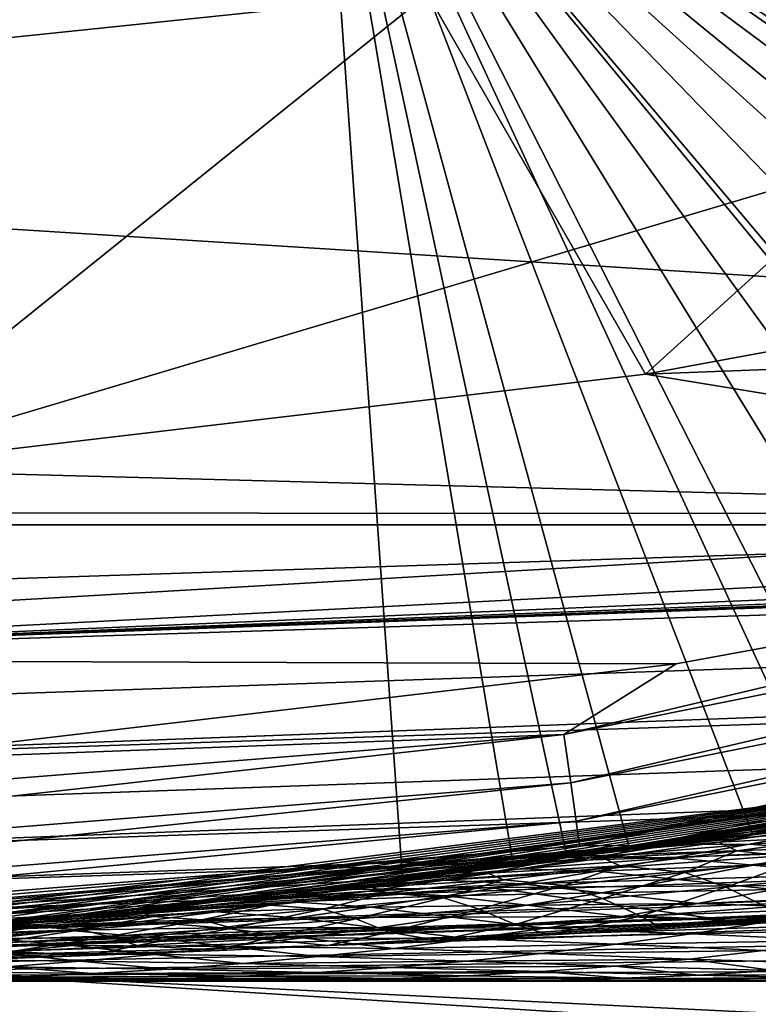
# Model space of a CAD drawing. Header units: metres. Extents: x -31 to 167, y -24 to 31.
# Tile 31 of 155: x 2.16 to 3.43, y -22.54 to -20.85. Entities that reach past the tile are written whole.
import ezdxf

# ---------------------------------------------------------------- set-up
doc = ezdxf.new("R2010")
doc.units = ezdxf.units.M
doc.layers.add('solid_12_381_042_XXX', color=7, linetype='CONTINUOUS')

msp = doc.modelspace()

# ---------------------------------------------------------------- linework, layer by layer
at = {"layer": 'solid_12_381_042_XXX'}
for points in [[(5.305753, -19.801424, 115.540306), (2.675548, -20.324623, 115.540306), (5.216738, -22.039478, 115.540306)], [(7.173715, -20.032532, 145.355606), (1.098332, -21.84267, 145.188568), (6.328181, -21.672487, 145.193069)], [(1.724282, -20.605017, 145.302948), (1.098332, -21.84267, 145.188568), (7.173715, -20.032532, 145.355606)], [(-12.85965, -20.263948, -4), (12.859702, -20.263912, -4), (10.218286, -21.716007, -4)], [(-12.85965, -20.263948, -4), (10.218286, -21.716007, -4), (-10.218121, -21.716084, -4)], [(2.675548, -20.324623, 115.540306), (0, -20.50001, 115.540306), (0.098717, -22.499767, 115.540306)], [(2.675548, -20.324623, 115.540306), (0.098717, -22.499767, 115.540306), (2.817331, -22.322929, 115.540306)], [(2.675548, -20.324623, 115.540306), (2.817331, -22.322929, 115.540306), (3.007143, -22.29921, 115.540306)], [(2.675548, -20.324623, 115.540306), (5.164713, -22.045605, 115.540306), (5.216738, -22.039478, 115.540306)], [(2.675548, -20.324623, 115.540306), (5.020574, -22.062441, 115.540306), (5.164713, -22.045605, 115.540306)], [(2.675548, -20.324623, 115.540306), (4.829672, -22.08452, 115.540306), (5.020574, -22.062441, 115.540306)], [(2.675548, -20.324623, 115.540306), (4.644061, -22.105917, 115.540306), (4.829672, -22.08452, 115.540306)], [(2.675548, -20.324623, 115.540306), (4.428378, -22.13089, 115.540306), (4.644061, -22.105917, 115.540306)], [(2.675548, -20.324623, 115.540306), (4.220433, -22.154917, 115.540306), (4.428378, -22.13089, 115.540306)], [(2.675548, -20.324623, 115.540306), (4.190428, -22.158386, 115.540306), (4.220433, -22.154917, 115.540306)], [(2.675548, -20.324623, 115.540306), (4.019989, -22.178137, 115.540306), (4.190428, -22.158386, 115.540306)], [(2.675548, -20.324623, 115.540306), (3.826824, -22.200722, 115.540306), (4.019989, -22.178137, 115.540306)], [(2.675548, -20.324623, 115.540306), (3.641138, -22.222599, 115.540306), (3.826824, -22.200722, 115.540306)], [(2.675548, -20.324623, 115.540306), (3.557844, -22.232471, 115.540306), (3.641138, -22.222599, 115.540306)], [(2.675548, -20.324623, 115.540306), (3.419142, -22.249022, 115.540306), (3.557844, -22.232471, 115.540306)], [(2.675548, -20.324623, 115.540306), (3.207766, -22.274569, 115.540306), (3.419142, -22.249022, 115.540306)], [(2.675548, -20.324623, 115.540306), (3.100351, -22.28771, 115.540306), (3.207766, -22.274569, 115.540306)], [(2.675548, -20.324623, 115.540306), (3.007143, -22.29921, 115.540306), (3.100351, -22.28771, 115.540306)], [(0.131403, -20.999588, 119.302742), (0, -20.693052, 128.090302), (2.701556, -20.51598, 128.090302)], [(1.49894, -20.946436, 119.302742), (0.131403, -20.999588, 119.302742), (2.701556, -20.51598, 128.090302)], [(2.860106, -20.804321, 119.302742), (1.49894, -20.946436, 119.302742), (2.701556, -20.51598, 128.090302)], [(3.234713, -21.457525, 118.090302), (2.860106, -20.804321, 119.302742), (4.209201, -20.573833, 119.302742)], [(3.234713, -21.457525, 118.090302), (4.209201, -20.573833, 119.302742), (4.613615, -21.203871, 118.090302)], [(1.844466, -21.621424, 118.090302), (1.49894, -20.946436, 119.302742), (2.860106, -20.804321, 119.302742)], [(1.844466, -21.621424, 118.090302), (2.860106, -20.804321, 119.302742), (3.234713, -21.457525, 118.090302)], [(30.458731, -20.871367, 145.200577), (27.731813, -20.962883, 145.200546), (1.101772, -21.944231, 145.171127)], [(30.475584, -21.027136, 145.163269), (30.458731, -20.871367, 145.200577), (1.101772, -21.944231, 145.171127)], [(27.731813, -20.962883, 145.200546), (22.266556, -21.145466, 145.199921), (1.101772, -21.944231, 145.171127)], [(30.475584, -21.027136, 145.163269), (1.101772, -21.944231, 145.171127), (1.105104, -22.042147, 145.138947)], [(30.475584, -21.027136, 145.163269), (1.105104, -22.042147, 145.138947), (1.108254, -22.134291, 145.092712)], [(30.480701, -21.179323, 145.085571), (30.475584, -21.027136, 145.163269), (1.108254, -22.134291, 145.092712)], [(22.266556, -21.145466, 145.199921), (16.909431, -21.32365, 145.198517), (1.101772, -21.944231, 145.171127)], [(30.480701, -21.179323, 145.085571), (1.108254, -22.134291, 145.092712), (1.111157, -22.218639, 145.033432)], [(30.480701, -21.179323, 145.085571), (1.111157, -22.218639, 145.033432), (1.113749, -22.293367, 144.962402)], [(30.485147, -21.311567, 144.969437), (30.480701, -21.179323, 145.085571), (1.113749, -22.293367, 144.962402)], [(3.234713, -21.457525, 118.090302), (4.613615, -21.203871, 118.090302), (6.090599, -21.348061, 118.090302)], [(16.909431, -21.32365, 145.198517), (11.59931, -21.499329, 145.196289), (1.101772, -21.944231, 145.171127)], [(30.485147, -21.311567, 144.969437), (1.113749, -22.293367, 144.962402), (1.115974, -22.356852, 144.881149)], [(30.488472, -21.410526, 144.824249), (30.485147, -21.311567, 144.969437), (1.115974, -22.356852, 144.881149)], [(3.234713, -21.457525, 118.090302), (6.090599, -21.348061, 118.090302), (4.699015, -21.696951, 118.090302)], [(30.488472, -21.410526, 144.824249), (1.115974, -22.356852, 144.881149), (1.117785, -22.407717, 144.791443)], [(30.488472, -21.410526, 144.824249), (1.117785, -22.407717, 144.791443), (1.119141, -22.444855, 144.695236)], [(30.490433, -21.468952, 144.664551), (30.488472, -21.410526, 144.824249), (1.119141, -22.444855, 144.695236)], [(1.844466, -21.621424, 118.090302), (3.234713, -21.457525, 118.090302), (4.699015, -21.696951, 118.090302)], [(30.490433, -21.468952, 144.664551), (1.119141, -22.444855, 144.695236), (1.120013, -22.467457, 144.59462)], [(30.490433, -21.468952, 144.664551), (1.120013, -22.467457, 144.59462), (30.500629, -21.486912, 144.505814)], [(30.306597, -21.47505, 142.587402), (3.342655, -22.39138, 142.646759), (4.793259, -22.326357, 142.570847)], [(30.306597, -21.47505, 142.587402), (30.313892, -21.493191, 142.746521), (3.342655, -22.39138, 142.646759)], [(30.313892, -21.493191, 142.746521), (0.756327, -22.487284, 143.625992), (0.756105, -22.487291, 142.760742)], [(30.313892, -21.493191, 142.746521), (0.756105, -22.487291, 142.760742), (1.316925, -22.468094, 142.738541)], [(0.938252, -22.481167, 144.49147), (0.756327, -22.487284, 143.625992), (30.313892, -21.493191, 142.746521)], [(1.120382, -22.47504, 144.491653), (0.938252, -22.481167, 144.49147), (30.313892, -21.493191, 142.746521)], [(1.120013, -22.467457, 144.59462), (1.120382, -22.47504, 144.491653), (30.500629, -21.486912, 144.505814)], [(30.500629, -21.486912, 144.505814), (1.120382, -22.47504, 144.491653), (30.313892, -21.493191, 142.746521)], [(30.313892, -21.493191, 142.746521), (1.316925, -22.468094, 142.738541), (1.896166, -22.447462, 142.714035)], [(30.313892, -21.493191, 142.746521), (1.896166, -22.447462, 142.714035), (3.342655, -22.39138, 142.646759)], [(11.59931, -21.499329, 145.196289), (6.328181, -21.672487, 145.193069), (1.101772, -21.944231, 145.171127)], [(5.699965, -21.551407, 118.104897), (3.094594, -22.076599, 118.104897), (4.699015, -21.696951, 118.090302)], [(3.106219, -22.159534, 118.147484), (3.094594, -22.076599, 118.104897), (5.699965, -21.551407, 118.104897)], [(5.721378, -21.63237, 118.147484), (3.106219, -22.159534, 118.147484), (5.699965, -21.551407, 118.104897)], [(0.443389, -21.695469, 118.090302), (1.844466, -21.621424, 118.090302), (4.699015, -21.696951, 118.090302)], [(3.115446, -22.225357, 118.21389), (3.106219, -22.159534, 118.147484), (5.721378, -21.63237, 118.147484)], [(5.738373, -21.696627, 118.21389), (3.115446, -22.225357, 118.21389), (5.721378, -21.63237, 118.147484)], [(6.328181, -21.672487, 145.193069), (1.098332, -21.84267, 145.188568), (1.101772, -21.944231, 145.171127)], [(0.443389, -21.945522, 118.090302), (0.443389, -21.695469, 118.090302), (4.699015, -21.696951, 118.090302)], [(0.443389, -21.945522, 118.090302), (4.699015, -21.696951, 118.090302), (3.287185, -21.955166, 118.090302)], [(3.094594, -22.076599, 118.104897), (3.287185, -21.955166, 118.090302), (4.699015, -21.696951, 118.090302)], [(5.738373, -21.696627, 118.21389), (3.121369, -22.267612, 118.2976), (3.115446, -22.225357, 118.21389)], [(5.738373, -21.696627, 118.21389), (5.749282, -21.737875, 118.2976), (3.121369, -22.267612, 118.2976)], [(3.802252, -22.176403, 140.716614), (3.229697, -22.266994, 118.390305), (5.960365, -21.696177, 118.390305)], [(5.749282, -21.737875, 118.2976), (5.960365, -21.696177, 118.390305), (3.229697, -22.266994, 118.390305)], [(-10.218121, -21.716084, -4), (10.218286, -21.716007, -4), (7.416245, -22.825409, -4)], [(-10.218121, -21.716084, -4), (7.416245, -22.825409, -4), (-7.416117, -22.825451, -4)], [(3.121369, -22.267612, 118.2976), (5.749282, -21.737875, 118.2976), (3.229697, -22.266994, 118.390305)], [(7.088217, -21.88052), (4.216481, -22.10136), (1.412989, -22.45553)], [(7.088217, -21.88052), (1.412989, -22.45553), (4.289686, -22.596405)], [(0.443389, -21.945522, 118.090302), (3.287185, -21.955166, 118.090302), (1.868766, -22.121359, 118.090302)], [(3.094594, -22.076599, 118.104897), (1.868766, -22.121359, 118.090302), (3.287185, -21.955166, 118.090302)], [(3.094594, -22.076599, 118.104897), (0.446908, -22.371719, 118.147484), (0.445235, -22.287989, 118.104897)], [(3.094594, -22.076599, 118.104897), (0.445235, -22.287989, 118.104897), (1.868766, -22.121359, 118.090302)], [(3.106219, -22.159534, 118.147484), (0.446908, -22.371719, 118.147484), (3.094594, -22.076599, 118.104897)], [(1.536652, -22.447466, 106.4282), (1.412989, -22.45553), (4.216481, -22.10136)], [(1.667902, -22.438095, 106.294121), (1.536652, -22.447466, 106.4282), (4.216481, -22.10136)], [(1.80443, -22.427528, 106.157837), (1.667902, -22.438095, 106.294121), (4.216481, -22.10136)], [(1.946334, -22.415659, 106.019157), (1.80443, -22.427528, 106.157837), (4.216481, -22.10136)], [(2.093494, -22.402395, 105.878212), (1.946334, -22.415659, 106.019157), (4.216481, -22.10136)], [(2.161425, -22.395943, 105.814049), (2.093494, -22.402395, 105.878212), (4.216481, -22.10136)], [(2.246033, -22.387615, 105.734863), (2.161425, -22.395943, 105.814049), (4.216481, -22.10136)], [(2.404133, -22.371189, 105.58886), (2.246033, -22.387615, 105.734863), (4.216481, -22.10136)], [(2.567777, -22.352999, 105.440208), (2.404133, -22.371189, 105.58886), (4.216481, -22.10136)], [(2.73689, -22.332922, 105.288971), (2.567777, -22.352999, 105.440208), (4.216481, -22.10136)], [(2.911446, -22.310839, 105.135139), (2.73689, -22.332922, 105.288971), (4.216481, -22.10136)], [(3.099685, -22.285465, 104.975372), (2.911446, -22.310839, 105.135139), (4.216481, -22.10136)], [(3.165664, -22.276188, 104.919479), (3.099685, -22.285465, 104.975372), (4.216481, -22.10136)], [(3.285853, -22.258778, 104.817795), (3.165664, -22.276188, 104.919479), (4.216481, -22.10136)], [(3.469944, -22.230824, 104.662399), (3.285853, -22.258778, 104.817795), (4.216481, -22.10136)], [(3.106219, -22.159534, 118.147484), (0.448236, -22.438173, 118.21389), (0.446908, -22.371719, 118.147484)], [(3.115446, -22.225357, 118.21389), (0.448236, -22.438173, 118.21389), (3.106219, -22.159534, 118.147484)], [(4.094114, -22.164083, 141.378693), (2.644593, -22.34404, 141.394592), (3.0877, -22.287128, 141.122772)], [(4.418581, -22.216867, 142.000275), (2.644593, -22.34404, 141.394592), (4.094114, -22.164083, 141.378693)], [(4.094114, -22.164083, 141.378693), (3.0877, -22.287128, 141.122772), (3.802252, -22.176403, 140.716614)], [(3.802252, -22.176403, 140.716614), (3.0877, -22.287128, 141.122772), (3.229697, -22.266994, 118.390305)], [(2.966872, -22.339046, 142.043243), (2.644593, -22.34404, 141.394592), (4.418581, -22.216867, 142.000275)], [(2.966872, -22.339046, 142.043243), (4.418581, -22.216867, 142.000275), (4.793259, -22.326357, 142.570847)], [(3.547901, -22.221445, 104.934357), (3.285853, -22.258778, 104.817795), (3.469944, -22.230824, 104.662399)], [(3.547901, -22.221445, 104.934357), (3.415365, -22.243717, 105.128471), (3.285853, -22.258778, 104.817795)], [(3.676829, -22.215576, 105.320251), (3.415365, -22.243717, 105.128471), (3.547901, -22.221445, 104.934357)], [(3.676829, -22.215576, 105.320251), (3.545002, -22.240623, 105.513535), (3.415365, -22.243717, 105.128471)], [(3.115446, -22.225357, 118.21389), (0.449088, -22.480831, 118.2976), (0.448236, -22.438173, 118.21389)], [(3.115446, -22.225357, 118.21389), (3.121369, -22.267612, 118.2976), (0.449088, -22.480831, 118.2976)], [(3.360656, -22.261333, 115.49498), (3.557844, -22.232471, 115.540306), (3.419142, -22.249022, 115.540306)], [(3.591554, -22.249088, 115.426964), (3.557844, -22.232471, 115.540306), (3.360656, -22.261333, 115.49498)], [(3.415365, -22.243717, 105.128471), (3.027149, -22.295618, 105.122246), (3.165664, -22.276188, 104.919479)], [(3.415365, -22.243717, 105.128471), (3.283088, -22.265427, 105.322281), (3.027149, -22.295618, 105.122246)], [(3.415365, -22.243717, 105.128471), (3.165664, -22.276188, 104.919479), (3.285853, -22.258778, 104.817795)], [(3.360656, -22.261333, 115.49498), (3.419142, -22.249022, 115.540306), (3.207766, -22.274569, 115.540306)], [(3.545002, -22.240623, 105.513535), (3.283088, -22.265427, 105.322281), (3.415365, -22.243717, 105.128471)], [(3.545002, -22.240623, 105.513535), (3.413509, -22.264957, 105.706413), (3.283088, -22.265427, 105.322281)], [(3.391484, -22.276276, 115.387398), (3.591554, -22.249088, 115.426964), (3.360656, -22.261333, 115.49498)], [(3.509224, -22.289309, 115.295959), (3.591554, -22.249088, 115.426964), (3.391484, -22.276276, 115.387398)], [(3.681053, -22.24876, 105.889427), (3.413509, -22.264957, 105.706413), (3.545002, -22.240623, 105.513535)], [(3.681053, -22.24876, 105.889427), (3.550096, -22.275385, 106.081657), (3.413509, -22.264957, 105.706413)], [(3.121369, -22.267612, 118.2976), (0.449381, -22.495512, 118.390305), (0.449088, -22.480831, 118.2976)], [(0.55618, -22.493124, 144.490768), (0.449381, -22.495512, 118.390305), (3.229697, -22.266994, 118.390305)], [(3.121369, -22.267612, 118.2976), (3.229697, -22.266994, 118.390305), (0.449381, -22.495512, 118.390305)], [(0.756105, -22.487291, 142.760742), (0.55618, -22.493124, 144.490768), (3.229697, -22.266994, 118.390305)], [(1.160037, -22.470076, 142.436203), (0.756105, -22.487291, 142.760742), (3.229697, -22.266994, 118.390305)], [(1.569058, -22.445223, 142.126968), (1.160037, -22.470076, 142.436203), (3.229697, -22.266994, 118.390305)], [(2.311293, -22.380972, 141.609985), (1.569058, -22.445223, 142.126968), (3.229697, -22.266994, 118.390305)], [(2.644593, -22.34404, 141.394592), (2.311293, -22.380972, 141.609985), (3.229697, -22.266994, 118.390305)], [(3.0877, -22.287128, 141.122772), (2.644593, -22.34404, 141.394592), (3.229697, -22.266994, 118.390305)], [(3.283088, -22.265427, 105.322281), (2.894477, -22.313681, 105.316544), (3.027149, -22.295618, 105.122246)], [(3.283088, -22.265427, 105.322281), (3.151139, -22.286533, 105.515694), (2.894477, -22.313681, 105.316544)], [(3.413509, -22.264957, 105.706413), (3.151139, -22.286533, 105.515694), (3.283088, -22.265427, 105.322281)], [(3.413509, -22.264957, 105.706413), (3.282412, -22.2885, 105.898796), (3.151139, -22.286533, 105.515694)], [(3.162228, -22.288765, 115.448174), (3.360656, -22.261333, 115.49498), (3.207766, -22.274569, 115.540306)], [(3.391484, -22.276276, 115.387398), (3.360656, -22.261333, 115.49498), (3.162228, -22.288765, 115.448174)], [(3.550096, -22.275385, 106.081657), (3.282412, -22.2885, 105.898796), (3.413509, -22.264957, 105.706413)], [(3.151139, -22.286533, 105.515694), (2.762189, -22.331133, 105.510353), (2.894477, -22.313681, 105.316544)], [(3.151139, -22.286533, 105.515694), (3.019588, -22.306986, 105.708611), (2.762189, -22.331133, 105.510353)], [(2.906425, -22.313496, 115.487572), (3.100351, -22.28771, 115.540306), (3.007143, -22.29921, 115.540306)], [(2.963694, -22.314516, 115.400635), (3.100351, -22.28771, 115.540306), (2.906425, -22.313496, 115.487572)], [(3.027149, -22.295618, 105.122246), (2.911446, -22.310839, 105.135139), (3.099685, -22.285465, 104.975372)], [(2.963694, -22.314516, 115.400635), (3.162228, -22.288765, 115.448174), (3.100351, -22.28771, 115.540306)], [(3.191287, -22.301905, 115.347076), (3.162228, -22.288765, 115.448174), (2.963694, -22.314516, 115.400635)], [(3.282412, -22.2885, 105.898796), (3.019588, -22.306986, 105.708611), (3.151139, -22.286533, 105.515694)], [(3.282412, -22.2885, 105.898796), (3.151759, -22.311174, 106.090622), (3.019588, -22.306986, 105.708611)], [(3.027149, -22.295618, 105.122246), (3.099685, -22.285465, 104.975372), (3.165664, -22.276188, 104.919479)], [(3.162228, -22.288765, 115.448174), (3.207766, -22.274569, 115.540306), (3.100351, -22.28771, 115.540306)], [(3.419568, -22.300896, 106.273354), (3.151759, -22.311174, 106.090622), (3.282412, -22.2885, 105.898796)], [(3.191287, -22.301905, 115.347076), (3.391484, -22.276276, 115.387398), (3.162228, -22.288765, 115.448174)], [(3.302106, -22.313334, 115.261261), (3.391484, -22.276276, 115.387398), (3.191287, -22.301905, 115.347076)], [(3.550096, -22.275385, 106.081657), (3.419568, -22.300896, 106.273354), (3.282412, -22.2885, 105.898796)], [(3.302106, -22.313334, 115.261261), (3.509224, -22.289309, 115.295959), (3.391484, -22.276276, 115.387398)], [(3.372514, -22.338711, 115.166794), (3.509224, -22.289309, 115.295959), (3.302106, -22.313334, 115.261261)], [(3.372514, -22.338711, 115.166794), (3.584134, -22.318087, 115.195808), (3.509224, -22.289309, 115.295959)], [(3.550096, -22.275385, 106.081657), (3.720074, -22.28944, 106.407761), (3.419568, -22.300896, 106.273354)], [(3.419568, -22.300896, 106.273354), (3.720074, -22.28944, 106.407761), (3.587735, -22.316854, 106.602127)], [(3.019588, -22.306986, 105.708611), (2.630348, -22.347948, 105.70359), (2.762189, -22.331133, 105.510353)], [(3.019588, -22.306986, 105.708611), (2.888488, -22.326735, 105.900963), (2.630348, -22.347948, 105.70359)], [(2.906425, -22.313496, 115.487572), (3.007143, -22.29921, 115.540306), (2.817331, -22.322929, 115.540306)], [(3.151759, -22.311174, 106.090622), (2.888488, -22.326735, 105.900963), (3.019588, -22.306986, 105.708611)], [(3.027149, -22.295618, 105.122246), (2.894477, -22.313681, 105.316544), (2.911446, -22.310839, 105.135139)], [(2.990972, -22.325972, 115.306023), (3.191287, -22.301905, 115.347076), (2.963694, -22.314516, 115.400635)], [(3.094867, -22.335909, 115.225838), (3.191287, -22.301905, 115.347076), (2.990972, -22.325972, 115.306023)], [(3.094867, -22.335909, 115.225838), (3.302106, -22.313334, 115.261261), (3.191287, -22.301905, 115.347076)], [(3.419568, -22.300896, 106.273354), (3.289479, -22.325195, 106.464485), (3.151759, -22.311174, 106.090622)], [(3.419568, -22.300896, 106.273354), (3.587735, -22.316854, 106.602127), (3.289479, -22.325195, 106.464485)], [(2.62816, -22.34598, 115.481934), (2.817331, -22.322929, 115.540306), (0.098717, -22.499767, 115.540306)], [(2.711493, -22.337751, 115.433121), (2.817331, -22.322929, 115.540306), (2.62816, -22.34598, 115.481934)], [(2.689061, -22.438993, 114.936317), (4.719837, -22.310911, 115.137321), (2.87793, -22.430115, 114.95649)], [(4.717837, -22.367334, 115.049858), (4.719837, -22.310911, 115.137321), (2.689061, -22.438993, 114.936317)], [(2.711493, -22.337751, 115.433121), (2.906425, -22.313496, 115.487572), (2.817331, -22.322929, 115.540306)], [(2.765062, -22.338583, 115.352371), (2.906425, -22.313496, 115.487572), (2.711493, -22.337751, 115.433121)], [(2.894477, -22.313681, 105.316544), (2.73689, -22.332922, 105.288971), (2.911446, -22.310839, 105.135139)], [(2.894477, -22.313681, 105.316544), (2.762189, -22.331133, 105.510353), (2.73689, -22.332922, 105.288971)], [(2.765062, -22.338583, 115.352371), (2.963694, -22.314516, 115.400635), (2.906425, -22.313496, 115.487572)], [(2.990972, -22.325972, 115.306023), (2.963694, -22.314516, 115.400635), (2.765062, -22.338583, 115.352371)], [(2.87793, -22.430115, 114.95649), (4.719837, -22.310911, 115.137321), (3.069695, -22.420504, 114.976585)], [(3.151759, -22.311174, 106.090622), (3.021563, -22.33289, 106.281868), (2.888488, -22.326735, 105.900963)], [(3.289479, -22.325195, 106.464485), (3.021563, -22.33289, 106.281868), (3.151759, -22.311174, 106.090622)], [(3.069695, -22.420504, 114.976585), (4.719837, -22.310911, 115.137321), (3.264541, -22.410097, 114.996689)], [(3.160788, -22.358097, 115.137123), (3.302106, -22.313334, 115.261261), (3.094867, -22.335909, 115.225838)], [(3.160788, -22.358097, 115.137123), (3.372514, -22.338711, 115.166794), (3.302106, -22.313334, 115.261261)], [(3.264541, -22.410097, 114.996689), (4.719837, -22.310911, 115.137321), (3.462641, -22.398809, 115.016891)], [(3.289479, -22.325195, 106.464485), (3.587735, -22.316854, 106.602127), (3.455826, -22.342623, 106.795937)], [(3.443279, -22.373262, 115.072838), (3.584134, -22.318087, 115.195808), (3.372514, -22.338711, 115.166794)], [(2.966872, -22.339046, 142.043243), (1.569058, -22.445223, 142.126968), (2.311293, -22.380972, 141.609985)], [(2.966872, -22.339046, 142.043243), (3.342655, -22.39138, 142.646759), (1.569058, -22.445223, 142.126968)], [(2.966872, -22.339046, 142.043243), (2.311293, -22.380972, 141.609985), (2.644593, -22.34404, 141.394592)], [(2.888488, -22.326735, 105.900963), (2.498978, -22.3641, 105.89624), (2.630348, -22.347948, 105.70359)], [(2.888488, -22.326735, 105.900963), (2.757856, -22.345715, 106.09272), (2.498978, -22.3641, 105.89624)], [(2.516502, -22.360308, 115.377983), (2.711493, -22.337751, 115.433121), (2.62816, -22.34598, 115.481934)], [(2.566342, -22.360973, 115.303413), (2.711493, -22.337751, 115.433121), (2.516502, -22.360308, 115.377983)], [(2.566342, -22.360973, 115.303413), (2.765062, -22.338583, 115.352371), (2.711493, -22.337751, 115.433121)], [(2.790549, -22.348478, 115.264275), (2.765062, -22.338583, 115.352371), (2.566342, -22.360973, 115.303413)], [(2.762189, -22.331133, 105.510353), (2.567777, -22.352999, 105.440208), (2.73689, -22.332922, 105.288971)], [(2.762189, -22.331133, 105.510353), (2.630348, -22.347948, 105.70359), (2.567777, -22.352999, 105.440208)], [(3.021563, -22.33289, 106.281868), (2.757856, -22.345715, 106.09272), (2.888488, -22.326735, 105.900963)], [(3.021563, -22.33289, 106.281868), (2.891827, -22.353561, 106.472527), (2.757856, -22.345715, 106.09272)], [(2.790549, -22.348478, 115.264275), (2.990972, -22.325972, 115.306023), (2.765062, -22.338583, 115.352371)], [(2.887516, -22.357031, 115.189713), (2.990972, -22.325972, 115.306023), (2.790549, -22.348478, 115.264275)], [(2.887516, -22.357031, 115.189713), (3.094867, -22.335909, 115.225838), (2.990972, -22.325972, 115.306023)], [(2.948965, -22.376242, 115.106842), (3.094867, -22.335909, 115.225838), (2.887516, -22.357031, 115.189713)], [(3.15983, -22.348186, 106.655052), (2.891827, -22.353561, 106.472527), (3.021563, -22.33289, 106.281868)], [(2.948965, -22.376242, 115.106842), (3.160788, -22.358097, 115.137123), (3.094867, -22.335909, 115.225838)], [(2.966872, -22.339046, 142.043243), (4.793259, -22.326357, 142.570847), (3.342655, -22.39138, 142.646759)], [(3.289479, -22.325195, 106.464485), (3.15983, -22.348186, 106.655052), (3.021563, -22.33289, 106.281868)], [(3.289479, -22.325195, 106.464485), (3.455826, -22.342623, 106.795937), (3.15983, -22.348186, 106.655052)], [(3.226993, -22.388365, 115.048531), (3.372514, -22.338711, 115.166794), (3.160788, -22.358097, 115.137123)], [(3.226993, -22.388365, 115.048531), (3.443279, -22.373262, 115.072838), (3.372514, -22.338711, 115.166794)], [(2.447326, -22.366507, 115.425491), (2.62816, -22.34598, 115.481934), (0.098717, -22.499767, 115.540306)], [(2.757856, -22.345715, 106.09272), (2.368096, -22.379564, 106.088257), (2.498978, -22.3641, 105.89624)], [(2.757856, -22.345715, 106.09272), (2.627702, -22.363861, 106.283867), (2.368096, -22.379564, 106.088257)], [(2.630348, -22.347948, 105.70359), (2.404133, -22.371189, 105.58886), (2.567777, -22.352999, 105.440208)], [(2.630348, -22.347948, 105.70359), (2.498978, -22.3641, 105.89624), (2.404133, -22.371189, 105.58886)], [(2.516502, -22.360308, 115.377983), (2.62816, -22.34598, 115.481934), (2.447326, -22.366507, 115.425491)], [(2.590029, -22.369423, 115.22184), (2.790549, -22.348478, 115.264275), (2.566342, -22.360973, 115.303413)], [(2.680064, -22.376694, 115.152924), (2.790549, -22.348478, 115.264275), (2.590029, -22.369423, 115.22184)], [(2.891827, -22.353561, 106.472527), (2.627702, -22.363861, 106.283867), (2.757856, -22.345715, 106.09272)], [(2.891827, -22.353561, 106.472527), (2.762549, -22.373104, 106.662582), (2.627702, -22.363861, 106.283867)], [(2.680064, -22.376694, 115.152924), (2.887516, -22.357031, 115.189713), (2.790549, -22.348478, 115.264275)], [(2.737054, -22.393139, 115.075958), (2.887516, -22.357031, 115.189713), (2.680064, -22.376694, 115.152924)], [(2.737054, -22.393139, 115.075958), (2.948965, -22.376242, 115.106842), (2.887516, -22.357031, 115.189713)], [(3.030615, -22.369776, 106.845047), (2.762549, -22.373104, 106.662582), (2.891827, -22.353561, 106.472527)], [(3.15983, -22.348186, 106.655052), (3.030615, -22.369776, 106.845047), (2.891827, -22.353561, 106.472527)], [(3.15983, -22.348186, 106.655052), (3.324341, -22.366642, 106.989197), (3.030615, -22.369776, 106.845047)], [(3.15983, -22.348186, 106.655052), (3.455826, -22.342623, 106.795937), (3.324341, -22.366642, 106.989197)], [(3.324341, -22.366642, 106.989197), (3.455826, -22.342623, 106.795937), (3.702452, -22.350735, 107.009048)], [(3.324341, -22.366642, 106.989197), (3.702452, -22.350735, 107.009048), (3.572483, -22.375479, 107.199928)], [(2.274637, -22.384727, 115.370995), (2.447326, -22.366507, 115.425491), (0.098717, -22.499767, 115.540306)], [(4.717837, -22.367334, 115.049858), (2.689061, -22.438993, 114.936317), (0.634417, -22.496077, 114.691284)], [(4.715707, -22.41449, 114.956757), (4.717837, -22.367334, 115.049858), (0.634417, -22.496077, 114.691284)], [(2.627702, -22.363861, 106.283867), (2.23771, -22.394304, 106.27964), (2.368096, -22.379564, 106.088257)], [(2.627702, -22.363861, 106.283867), (2.498026, -22.381107, 106.474396), (2.23771, -22.394304, 106.27964)], [(2.498978, -22.3641, 105.89624), (2.246033, -22.387615, 105.734863), (2.404133, -22.371189, 105.58886)], [(2.498978, -22.3641, 105.89624), (2.368096, -22.379564, 106.088257), (2.246033, -22.387615, 105.734863)], [(2.321459, -22.381165, 115.322166), (2.447326, -22.366507, 115.425491), (2.274637, -22.384727, 115.370995)], [(2.321459, -22.381165, 115.322166), (2.516502, -22.360308, 115.377983), (2.447326, -22.366507, 115.425491)], [(2.367544, -22.381683, 115.253761), (2.516502, -22.360308, 115.377983), (2.321459, -22.381165, 115.322166)], [(2.367544, -22.381683, 115.253761), (2.566342, -22.360973, 115.303413), (2.516502, -22.360308, 115.377983)], [(2.590029, -22.369423, 115.22184), (2.566342, -22.360973, 115.303413), (2.367544, -22.381683, 115.253761)], [(2.389423, -22.388803, 115.178749), (2.590029, -22.369423, 115.22184), (2.367544, -22.381683, 115.253761)], [(2.472522, -22.394897, 115.115486), (2.590029, -22.369423, 115.22184), (2.389423, -22.388803, 115.178749)], [(2.472522, -22.394897, 115.115486), (2.680064, -22.376694, 115.152924), (2.590029, -22.369423, 115.22184)], [(2.762549, -22.373104, 106.662582), (2.498026, -22.381107, 106.474396), (2.627702, -22.363861, 106.283867)], [(2.762549, -22.373104, 106.662582), (2.633708, -22.391449, 106.852066), (2.498026, -22.381107, 106.474396)], [(2.901812, -22.389891, 107.0345), (2.633708, -22.391449, 106.852066), (2.762549, -22.373104, 106.662582)], [(3.030615, -22.369776, 106.845047), (2.901812, -22.389891, 107.0345), (2.762549, -22.373104, 106.662582)], [(3.030615, -22.369776, 106.845047), (3.193255, -22.388836, 107.181923), (2.901812, -22.389891, 107.0345)], [(3.010635, -22.402498, 115.02375), (3.160788, -22.358097, 115.137123), (2.948965, -22.376242, 115.106842)], [(3.010635, -22.402498, 115.02375), (3.226993, -22.388365, 115.048531), (3.160788, -22.358097, 115.137123)], [(3.030615, -22.369776, 106.845047), (3.324341, -22.366642, 106.989197), (3.193255, -22.388836, 107.181923)], [(3.193255, -22.388836, 107.181923), (3.324341, -22.366642, 106.989197), (3.572483, -22.375479, 107.199928)], [(3.462641, -22.398809, 115.016891), (3.443279, -22.373262, 115.072838), (3.226993, -22.388365, 115.048531)], [(2.10938, -22.400904, 115.318352), (2.274637, -22.384727, 115.370995), (0.098717, -22.499767, 115.540306)], [(1.728899, -22.440363, 142.42366), (1.569058, -22.445223, 142.126968), (3.342655, -22.39138, 142.646759)], [(1.728899, -22.440363, 142.42366), (3.342655, -22.39138, 142.646759), (1.896166, -22.447462, 142.714035)], [(2.368096, -22.379564, 106.088257), (2.031819, -22.408154, 106.004715), (2.161425, -22.395943, 105.814049)], [(2.368096, -22.379564, 106.088257), (2.23771, -22.394304, 106.27964), (2.031819, -22.408154, 106.004715)], [(2.498026, -22.381107, 106.474396), (2.107808, -22.408266, 106.470406), (2.23771, -22.394304, 106.27964)], [(2.498026, -22.381107, 106.474396), (2.368812, -22.397388, 106.66433), (2.107808, -22.408266, 106.470406)], [(2.126372, -22.40033, 115.265671), (2.274637, -22.384727, 115.370995), (2.10938, -22.400904, 115.318352)], [(2.126372, -22.40033, 115.265671), (2.321459, -22.381165, 115.322166), (2.274637, -22.384727, 115.370995)], [(2.168677, -22.400719, 115.203445), (2.321459, -22.381165, 115.322166), (2.126372, -22.40033, 115.265671)], [(2.368096, -22.379564, 106.088257), (2.161425, -22.395943, 105.814049), (2.246033, -22.387615, 105.734863)], [(2.168677, -22.400719, 115.203445), (2.367544, -22.381683, 115.253761), (2.321459, -22.381165, 115.322166)], [(2.389423, -22.388803, 115.178749), (2.367544, -22.381683, 115.253761), (2.168677, -22.400719, 115.203445)], [(2.18874, -22.40662, 115.135017), (2.389423, -22.388803, 115.178749), (2.168677, -22.400719, 115.203445)], [(2.264901, -22.411636, 115.077431), (2.389423, -22.388803, 115.178749), (2.18874, -22.40662, 115.135017)], [(2.264901, -22.411636, 115.077431), (2.472522, -22.394897, 115.115486), (2.389423, -22.388803, 115.178749)], [(2.633708, -22.391449, 106.852066), (2.368812, -22.397388, 106.66433), (2.498026, -22.381107, 106.474396)], [(2.633708, -22.391449, 106.852066), (2.505284, -22.408524, 107.041), (2.368812, -22.397388, 106.66433)], [(2.525066, -22.408785, 115.044518), (2.680064, -22.376694, 115.152924), (2.472522, -22.394897, 115.115486)], [(2.773396, -22.408463, 107.223434), (2.505284, -22.408524, 107.041), (2.633708, -22.391449, 106.852066)], [(2.525066, -22.408785, 115.044518), (2.737054, -22.393139, 115.075958), (2.680064, -22.376694, 115.152924)], [(2.901812, -22.389891, 107.0345), (2.773396, -22.408463, 107.223434), (2.633708, -22.391449, 106.852066)], [(2.794213, -22.415659, 114.998528), (2.948965, -22.376242, 115.106842), (2.737054, -22.393139, 115.075958)], [(2.901812, -22.389891, 107.0345), (3.062541, -22.40913, 107.374161), (2.773396, -22.408463, 107.223434)], [(2.794213, -22.415659, 114.998528), (3.010635, -22.402498, 115.02375), (2.948965, -22.376242, 115.106842)], [(2.901812, -22.389891, 107.0345), (3.193255, -22.388836, 107.181923), (3.062541, -22.40913, 107.374161)], [(3.069695, -22.420504, 114.976585), (3.226993, -22.388365, 115.048531), (3.010635, -22.402498, 115.02375)], [(3.062541, -22.40913, 107.374161), (3.193255, -22.388836, 107.181923), (3.442865, -22.398088, 107.39035)], [(3.069695, -22.420504, 114.976585), (3.264541, -22.410097, 114.996689), (3.226993, -22.388365, 115.048531)], [(3.193255, -22.388836, 107.181923), (3.572483, -22.375479, 107.199928), (3.442865, -22.398088, 107.39035)], [(3.264541, -22.410097, 114.996689), (3.462641, -22.398809, 115.016891), (3.226993, -22.388365, 115.048531)], [(2.23771, -22.394304, 106.27964), (1.902064, -22.419783, 106.195), (2.031819, -22.408154, 106.004715)], [(2.23771, -22.394304, 106.27964), (2.107808, -22.408266, 106.470406), (1.902064, -22.419783, 106.195)], [(1.969772, -22.418077, 115.152451), (2.168677, -22.400719, 115.203445), (2.126372, -22.40033, 115.265671)], [(2.18874, -22.40662, 115.135017), (2.168677, -22.400719, 115.203445), (1.969772, -22.418077, 115.152451)], [(1.988013, -22.422873, 115.090637), (2.18874, -22.40662, 115.135017), (1.969772, -22.418077, 115.152451)], [(2.368812, -22.397388, 106.66433), (1.978372, -22.421392, 106.660561), (2.107808, -22.408266, 106.470406)], [(2.368812, -22.397388, 106.66433), (2.240041, -22.41264, 106.853668), (1.978372, -22.421392, 106.660561)], [(2.057222, -22.426908, 115.038765), (2.18874, -22.40662, 115.135017), (1.988013, -22.422873, 115.090637)], [(2.031819, -22.408154, 106.004715), (2.093494, -22.402395, 105.878212), (2.161425, -22.395943, 105.814049)], [(2.057222, -22.426908, 115.038765), (2.264901, -22.411636, 115.077431), (2.18874, -22.40662, 115.135017)], [(2.505284, -22.408524, 107.041), (2.240041, -22.41264, 106.853668), (2.368812, -22.397388, 106.66433)], [(2.505284, -22.408524, 107.041), (2.377251, -22.424259, 107.229401), (2.240041, -22.41264, 106.853668)], [(2.313009, -22.423176, 115.012543), (2.472522, -22.394897, 115.115486), (2.264901, -22.411636, 115.077431)], [(2.313009, -22.423176, 115.012543), (2.525066, -22.408785, 115.044518), (2.472522, -22.394897, 115.115486)], [(2.645339, -22.425411, 107.411873), (2.377251, -22.424259, 107.229401), (2.505284, -22.408524, 107.041)], [(2.773396, -22.408463, 107.223434), (2.645339, -22.425411, 107.411873), (2.505284, -22.408524, 107.041)], [(2.577734, -22.427841, 114.972885), (2.737054, -22.393139, 115.075958), (2.525066, -22.408785, 115.044518)], [(2.577734, -22.427841, 114.972885), (2.794213, -22.415659, 114.998528), (2.737054, -22.393139, 115.075958)], [(2.773396, -22.408463, 107.223434), (2.932168, -22.42745, 107.565926), (2.645339, -22.425411, 107.411873)], [(2.773396, -22.408463, 107.223434), (3.062541, -22.40913, 107.374161), (2.932168, -22.42745, 107.565926)], [(2.87793, -22.430115, 114.95649), (3.010635, -22.402498, 115.02375), (2.794213, -22.415659, 114.998528)], [(2.87793, -22.430115, 114.95649), (3.069695, -22.420504, 114.976585), (3.010635, -22.402498, 115.02375)], [(3.062541, -22.40913, 107.374161), (3.442865, -22.398088, 107.39035), (3.313571, -22.418505, 107.580345)], [(3.313571, -22.418505, 107.580345), (3.442865, -22.398088, 107.39035), (3.692875, -22.410255, 107.59787)], [(4.713474, -22.451672, 114.859329), (4.715707, -22.41449, 114.956757), (0.634417, -22.496077, 114.691284)], [(2.240041, -22.41264, 106.853668), (1.849386, -22.43363, 106.850121), (1.978372, -22.421392, 106.660561)], [(2.240041, -22.41264, 106.853668), (2.111691, -22.426796, 107.04245), (1.849386, -22.43363, 106.850121)], [(2.1009, -22.436306, 114.980049), (2.264901, -22.411636, 115.077431), (2.057222, -22.426908, 115.038765)], [(2.1009, -22.436306, 114.980049), (2.313009, -22.423176, 115.012543), (2.264901, -22.411636, 115.077431)], [(2.144638, -22.449257, 114.920418), (2.313009, -22.423176, 115.012543), (2.1009, -22.436306, 114.980049)], [(2.377251, -22.424259, 107.229401), (2.111691, -22.426796, 107.04245), (2.240041, -22.41264, 106.853668)], [(2.377251, -22.424259, 107.229401), (2.249581, -22.438578, 107.417297), (2.111691, -22.426796, 107.04245)], [(2.144638, -22.449257, 114.920418), (2.361205, -22.439041, 114.946838), (2.313009, -22.423176, 115.012543)], [(2.51761, -22.44066, 107.599854), (2.249581, -22.438578, 107.417297), (2.377251, -22.424259, 107.229401)], [(2.361205, -22.439041, 114.946838), (2.525066, -22.408785, 115.044518), (2.313009, -22.423176, 115.012543)], [(2.361205, -22.439041, 114.946838), (2.577734, -22.427841, 114.972885), (2.525066, -22.408785, 115.044518)], [(2.645339, -22.425411, 107.411873), (2.51761, -22.44066, 107.599854), (2.377251, -22.424259, 107.229401)], [(2.645339, -22.425411, 107.411873), (2.802102, -22.443699, 107.757256), (2.51761, -22.44066, 107.599854)], [(2.689061, -22.438993, 114.936317), (2.794213, -22.415659, 114.998528), (2.577734, -22.427841, 114.972885)], [(2.645339, -22.425411, 107.411873), (2.932168, -22.42745, 107.565926), (2.802102, -22.443699, 107.757256)], [(2.689061, -22.438993, 114.936317), (2.87793, -22.430115, 114.95649), (2.794213, -22.415659, 114.998528)], [(2.932168, -22.42745, 107.565926), (3.062541, -22.40913, 107.374161), (3.313571, -22.418505, 107.580345)], [(2.932168, -22.42745, 107.565926), (3.313571, -22.418505, 107.580345), (3.184569, -22.436655, 107.769936)], [(3.184569, -22.436655, 107.769936), (3.313571, -22.418505, 107.580345), (3.565145, -22.430185, 107.785324)], [(3.313571, -22.418505, 107.580345), (3.692875, -22.410255, 107.59787), (3.565145, -22.430185, 107.785324)], [(2.502893, -22.447186, 114.916039), (0.634417, -22.496077, 114.691284), (2.689061, -22.438993, 114.936317)], [(2.249581, -22.438578, 107.417297), (1.983739, -22.439791, 107.230698), (2.111691, -22.426796, 107.04245)], [(2.249581, -22.438578, 107.417297), (2.122247, -22.45141, 107.604721), (1.983739, -22.439791, 107.230698)], [(2.39018, -22.454124, 107.787399), (2.122247, -22.45141, 107.604721), (2.249581, -22.438578, 107.417297)], [(2.279228, -22.456259, 114.891174), (2.361205, -22.439041, 114.946838), (2.144638, -22.449257, 114.920418)], [(2.51761, -22.44066, 107.599854), (2.39018, -22.454124, 107.787399), (2.249581, -22.438578, 107.417297)], [(2.279228, -22.456259, 114.891174), (2.502893, -22.447186, 114.916039), (2.361205, -22.439041, 114.946838)], [(2.502893, -22.447186, 114.916039), (2.577734, -22.427841, 114.972885), (2.361205, -22.439041, 114.946838)], [(2.51761, -22.44066, 107.599854), (2.672307, -22.457779, 107.948189), (2.39018, -22.454124, 107.787399)], [(2.502893, -22.447186, 114.916039), (2.689061, -22.438993, 114.936317), (2.577734, -22.427841, 114.972885)], [(2.51761, -22.44066, 107.599854), (2.802102, -22.443699, 107.757256), (2.672307, -22.457779, 107.948189)], [(2.802102, -22.443699, 107.757256), (2.932168, -22.42745, 107.565926), (3.184569, -22.436655, 107.769936)], [(2.802102, -22.443699, 107.757256), (3.184569, -22.436655, 107.769936), (3.055823, -22.45244, 107.95916)], [(3.055823, -22.45244, 107.95916), (3.184569, -22.436655, 107.769936), (3.437655, -22.447573, 107.97245)], [(3.184569, -22.436655, 107.769936), (3.565145, -22.430185, 107.785324), (3.437655, -22.447573, 107.97245)], [(4.289686, -22.596405), (1.412989, -22.45553), (-4.330167, -22.58868)], [(2.279228, -22.456259, 114.891174), (0.634417, -22.496077, 114.691284), (2.502893, -22.447186, 114.916039)], [(4.711164, -22.478464, 114.75856), (4.713474, -22.451672, 114.859329), (0.634417, -22.496077, 114.691284)], [(2.059962, -22.464268, 114.86647), (0.634417, -22.496077, 114.691284), (2.279228, -22.456259, 114.891174)], [(2.263013, -22.465775, 107.974556), (1.995214, -22.462711, 107.79171), (2.122247, -22.45141, 107.604721)], [(2.059962, -22.464268, 114.86647), (2.279228, -22.456259, 114.891174), (2.144638, -22.449257, 114.920418)], [(2.39018, -22.454124, 107.787399), (2.263013, -22.465775, 107.974556), (2.122247, -22.45141, 107.604721)], [(2.39018, -22.454124, 107.787399), (2.542747, -22.469658, 108.138763), (2.263013, -22.465775, 107.974556)], [(2.39018, -22.454124, 107.787399), (2.672307, -22.457779, 107.948189), (2.542747, -22.469658, 108.138763)], [(2.542747, -22.469658, 108.138763), (2.672307, -22.457779, 107.948189), (2.927296, -22.465759, 108.148048)], [(2.672307, -22.457779, 107.948189), (2.802102, -22.443699, 107.757256), (3.055823, -22.45244, 107.95916)], [(2.672307, -22.457779, 107.948189), (3.055823, -22.45244, 107.95916), (2.927296, -22.465759, 108.148048)], [(2.927296, -22.465759, 108.148048), (3.055823, -22.45244, 107.95916), (3.310371, -22.46233, 108.159286)], [(3.055823, -22.45244, 107.95916), (3.437655, -22.447573, 107.97245), (3.310371, -22.46233, 108.159286)], [(3.310371, -22.46233, 108.159286), (3.437655, -22.447573, 107.97245), (3.583367, -22.470768, 108.332062)], [(2.263013, -22.465775, 107.974556), (2.136073, -22.475637, 108.161362), (1.995214, -22.462711, 107.79171)], [(2.136073, -22.475637, 108.161362), (2.284185, -22.487146, 108.51899), (2.009323, -22.483749, 108.347855)], [(2.263013, -22.465775, 107.974556), (2.413386, -22.479414, 108.32901), (2.136073, -22.475637, 108.161362)], [(2.136073, -22.475637, 108.161362), (2.413386, -22.479414, 108.32901), (2.284185, -22.487146, 108.51899)], [(2.263013, -22.465775, 107.974556), (2.542747, -22.469658, 108.138763), (2.413386, -22.479414, 108.32901)], [(2.413386, -22.479414, 108.32901), (2.542747, -22.469658, 108.138763), (2.798955, -22.476618, 108.336639)], [(2.542747, -22.469658, 108.138763), (2.927296, -22.465759, 108.148048), (2.798955, -22.476618, 108.336639)], [(2.798955, -22.476618, 108.336639), (2.927296, -22.465759, 108.148048), (3.183255, -22.474373, 108.345856)], [(2.798955, -22.476618, 108.336639), (3.183255, -22.474373, 108.345856), (3.056277, -22.483757, 108.532196)], [(2.927296, -22.465759, 108.148048), (3.310371, -22.46233, 108.159286), (3.183255, -22.474373, 108.345856)], [(3.056277, -22.483757, 108.532196), (3.183255, -22.474373, 108.345856), (3.325564, -22.48978, 108.709793)], [(3.183255, -22.474373, 108.345856), (3.310371, -22.46233, 108.159286), (3.454416, -22.481743, 108.521011)], [(3.183255, -22.474373, 108.345856), (3.454416, -22.481743, 108.521011), (3.325564, -22.48978, 108.709793)], [(3.310371, -22.46233, 108.159286), (3.583367, -22.470768, 108.332062), (3.454416, -22.481743, 108.521011)], [(4.711164, -22.478464, 114.75856), (0.634417, -22.496077, 114.691284), (4.708803, -22.494642, 114.655457)], [(2.009323, -22.483749, 108.347855), (2.284185, -22.487146, 108.51899), (2.155107, -22.49295, 108.708733)], [(2.026114, -22.49692, 108.8983), (2.155107, -22.49295, 108.708733), (2.414711, -22.496006, 108.901039)], [(2.155107, -22.49295, 108.708733), (2.284185, -22.487146, 108.51899), (2.542695, -22.491575, 108.713097)], [(2.155107, -22.49295, 108.708733), (2.542695, -22.491575, 108.713097), (2.414711, -22.496006, 108.901039)], [(2.284185, -22.487146, 108.51899), (2.413386, -22.479414, 108.32901), (2.670766, -22.485168, 108.524979)], [(2.284185, -22.487146, 108.51899), (2.670766, -22.485168, 108.524979), (2.542695, -22.491575, 108.713097)], [(2.413386, -22.479414, 108.32901), (2.798955, -22.476618, 108.336639), (2.670766, -22.485168, 108.524979)], [(2.414711, -22.496006, 108.901039), (2.542695, -22.491575, 108.713097), (2.802621, -22.495472, 108.904327)], [(2.542695, -22.491575, 108.713097), (2.670766, -22.485168, 108.524979), (2.929408, -22.490713, 108.718346)], [(2.542695, -22.491575, 108.713097), (2.929408, -22.490713, 108.718346), (2.802621, -22.495472, 108.904327)], [(2.670766, -22.485168, 108.524979), (2.798955, -22.476618, 108.336639), (3.056277, -22.483757, 108.532196)], [(2.670766, -22.485168, 108.524979), (3.056277, -22.483757, 108.532196), (2.929408, -22.490713, 108.718346)], [(2.802621, -22.495472, 108.904327), (2.929408, -22.490713, 108.718346), (3.19679, -22.49519, 108.89843)], [(2.929408, -22.490713, 108.718346), (3.056277, -22.483757, 108.532196), (3.19679, -22.49519, 108.89843)], [(3.056277, -22.483757, 108.532196), (3.325564, -22.48978, 108.709793), (3.19679, -22.49519, 108.89843)], [(3.19679, -22.49519, 108.89843), (3.325564, -22.48978, 108.709793), (3.584603, -22.495268, 108.902252)], [(3.325564, -22.48978, 108.709793), (3.454416, -22.481743, 108.521011), (3.712144, -22.489328, 108.715759)], [(3.325564, -22.48978, 108.709793), (3.712144, -22.489328, 108.715759), (3.584603, -22.495268, 108.902252)], [(2.753447, -22.499706, 114.605782), (-0.000008, -22.5, 114.549927), (2.363731, -22.5, 114.549568)], [(2.753447, -22.499706, 114.605782), (0.174156, -22.499832, 114.590256), (-0.000008, -22.5, 114.549927)], [(2.363731, -22.5, 114.549568), (-0.000008, -22.5, 114.549927), (2.157253, -22.5, 109.275627)], [(2.753447, -22.499706, 114.605782), (0.336418, -22.499079, 114.632248), (0.174156, -22.499832, 114.590256)], [(2.753447, -22.499706, 114.605782), (0.634417, -22.496077, 114.691284), (0.336418, -22.499079, 114.632248)], [(4.708803, -22.494642, 114.655457), (0.634417, -22.496077, 114.691284), (4.706435, -22.5, 114.550934)], [(2.753447, -22.499706, 114.605782), (4.706435, -22.5, 114.550934), (0.634417, -22.496077, 114.691284)], [(1.897168, -22.499157, 109.087723), (2.026114, -22.49692, 108.8983), (2.286778, -22.498629, 109.088852)], [(1.897168, -22.499157, 109.087723), (2.286778, -22.498629, 109.088852), (2.157253, -22.5, 109.275627)], [(2.026114, -22.49692, 108.8983), (2.414711, -22.496006, 108.901039), (2.286778, -22.498629, 109.088852)], [(2.286778, -22.498629, 109.088852), (2.466482, -22.5, 109.275627), (2.157253, -22.5, 109.275627)], [(2.363731, -22.5, 114.549568), (2.157253, -22.5, 109.275627), (2.466482, -22.5, 109.275627)], [(2.286778, -22.498629, 109.088852), (2.414711, -22.496006, 108.901039), (2.675889, -22.498276, 109.090187)], [(2.286778, -22.498629, 109.088852), (2.675889, -22.498276, 109.090187), (2.548812, -22.5, 109.275627)], [(2.286778, -22.498629, 109.088852), (2.548812, -22.5, 109.275627), (2.466482, -22.5, 109.275627)], [(2.363731, -22.5, 114.549568), (4.706435, -22.5, 114.550934), (2.753447, -22.499706, 114.605782)], [(2.363731, -22.5, 114.549568), (4.47699, -22.5, 109.275711), (4.503909, -22.5, 109.275711)], [(4.706435, -22.5, 114.550934), (2.363731, -22.5, 114.549568), (4.503909, -22.5, 109.275711)], [(2.363731, -22.5, 114.549568), (4.112839, -22.5, 109.275688), (4.47699, -22.5, 109.275711)], [(2.363731, -22.5, 114.549568), (4.046987, -22.5, 109.275681), (4.112839, -22.5, 109.275688)], [(2.363731, -22.5, 114.549568), (3.721983, -22.5, 109.275665), (4.046987, -22.5, 109.275681)], [(2.363731, -22.5, 114.549568), (3.656653, -22.5, 109.275658), (3.721983, -22.5, 109.275665)], [(2.363731, -22.5, 114.549568), (3.331242, -22.5, 109.275642), (3.656653, -22.5, 109.275658)], [(2.363731, -22.5, 114.549568), (3.263139, -22.5, 109.275642), (3.331242, -22.5, 109.275642)], [(2.363731, -22.5, 114.549568), (2.940245, -22.5, 109.275635), (3.263139, -22.5, 109.275642)], [(2.363731, -22.5, 114.549568), (2.866419, -22.5, 109.275627), (2.940245, -22.5, 109.275635)], [(2.363731, -22.5, 114.549568), (2.548812, -22.5, 109.275627), (2.866419, -22.5, 109.275627)], [(2.363731, -22.5, 114.549568), (2.466482, -22.5, 109.275627), (2.548812, -22.5, 109.275627)], [(2.414711, -22.496006, 108.901039), (2.802621, -22.495472, 108.904327), (2.675889, -22.498276, 109.090187)], [(2.675889, -22.498276, 109.090187), (2.866419, -22.5, 109.275627), (2.548812, -22.5, 109.275627)], [(2.675889, -22.498276, 109.090187), (2.802621, -22.495472, 108.904327), (3.06807, -22.498285, 109.086945)], [(2.675889, -22.498276, 109.090187), (2.940245, -22.5, 109.275635), (2.866419, -22.5, 109.275627)], [(2.675889, -22.498276, 109.090187), (3.06807, -22.498285, 109.086945), (2.940245, -22.5, 109.275635)], [(2.802621, -22.495472, 108.904327), (3.19679, -22.49519, 108.89843), (3.06807, -22.498285, 109.086945)], [(3.06807, -22.498285, 109.086945), (3.263139, -22.5, 109.275642), (2.940245, -22.5, 109.275635)], [(3.06807, -22.498285, 109.086945), (3.19679, -22.49519, 108.89843), (3.457103, -22.498619, 109.088669)], [(3.06807, -22.498285, 109.086945), (3.331242, -22.5, 109.275642), (3.263139, -22.5, 109.275642)], [(3.06807, -22.498285, 109.086945), (3.457103, -22.498619, 109.088669), (3.331242, -22.5, 109.275642)], [(3.19679, -22.49519, 108.89843), (3.584603, -22.495268, 108.902252), (3.457103, -22.498619, 109.088669)], [(3.457103, -22.498619, 109.088669), (3.656653, -22.5, 109.275658), (3.331242, -22.5, 109.275642)]]:
    msp.add_3dface(points, dxfattribs=at)

doc.saveas('drawing.dxf')
